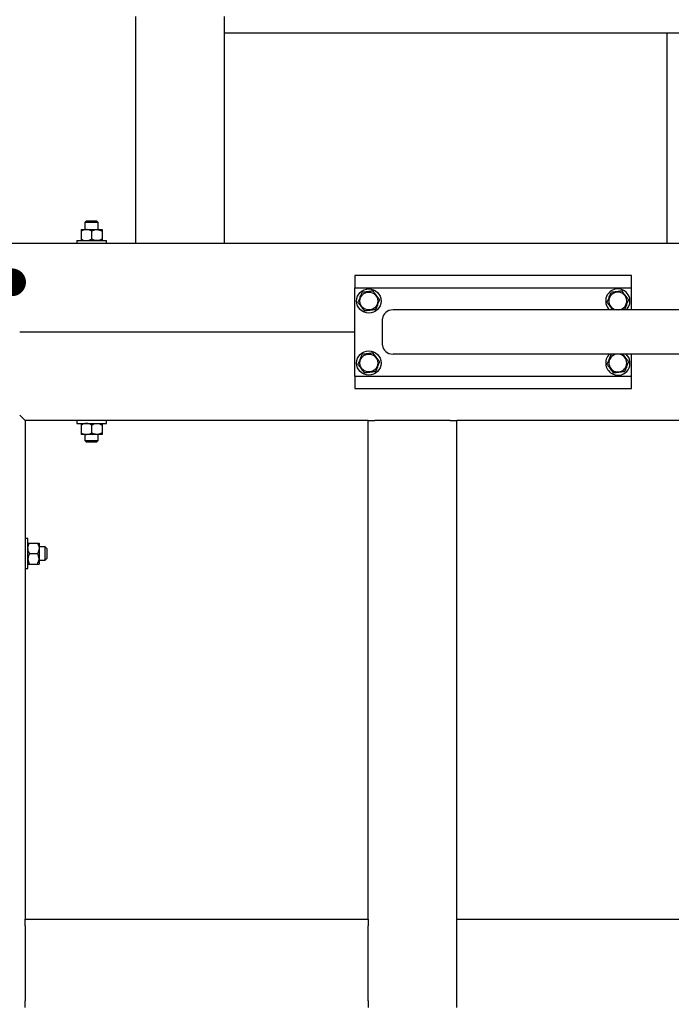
# Model space of a CAD drawing. Header units: millimetres. Extents: x 5 to 589, y 5 to 415.
# Tile 119 of 126: x 506 to 529, y 278 to 314. Entities that reach past the tile are written whole.
import ezdxf

# ---------------------------------------------------------------- set-up
doc = ezdxf.new("R2010")
doc.units = ezdxf.units.MM
doc.layers.add('NOTES', color=6, linetype='Continuous')
doc.layers.add('TRAIT-FORT', color=4, linetype='Continuous', lineweight=25)
doc.dimstyles.new('SLDDIMSTYLE2', dxfattribs={"dimtxt": 0.18, "dimasz": 1, "dimexe": 0, "dimexo": 0.0625, "dimgap": 0, "dimtad": 0, "dimtih": 1, "dimtoh": 1, "dimdec": 0, "dimrnd": 1e-09, "dimzin": 0, "dimdsep": 46, "dimtxsty": 'Standard', "dimblk1": 'DOT', "dimblk2": 'DOT', "dimsah": 1, "dimcen": 0.09, "dimadec": 0, "dimazin": 0, "dimtfac": 1, "dimtdec": 0, "dimtofl": 0, "dimtmove": 0, "dimatfit": 3, "dimldrblk": 'DOT', "dimfxl": 1, "dimfrac": 2, "dimtolj": 1, "dimtzin": 0, "dimarcsym": 0})

# ---------------------------------------------------------------- blocks, each defined once
blk = doc.blocks.new('_Dot')
at = {"color": 0, "linetype": 'ByBlock', "lineweight": -2}
blk.add_line((-0.5, 0), (-1, 0), dxfattribs=at)
at = {"color": 0, "linetype": 'ByBlock', "const_width": 0.5}
blk.add_lwpolyline([(-0.25, 0, 1), (0.25, 0, 1)], format="xyb", close=True, dxfattribs=at)

msp = doc.modelspace()

# ---------------------------------------------------------------- linework, layer by layer
at = {"layer": 'TRAIT-FORT', "color": 4, "linetype": 'Continuous', "lineweight": 25}
for p, q in [((509.961, 305.855), (509.961, 314.055)), ((513.161, 305.855), (513.161, 314.055)), ((513.161, 313.455), (537.561, 313.455)), ((529.161, 305.855), (529.161, 313.455)), ((508.181, 306.675), (508.121, 306.615)), ((508.121, 306.615), (508.121, 306.355)), ((508.361, 306.615), (508.121, 306.615)), ((508.181, 306.675), (508.361, 306.675)), ((508.361, 306.675), (508.541, 306.675)), ((508.601, 306.615), (508.361, 306.615)), ((508.601, 306.615), (508.541, 306.675)), ((508.601, 306.355), (508.601, 306.615)), ((507.981, 306.355), (508.171, 306.355)), ((507.981, 306.296), (507.981, 306.014)), ((508.171, 306.355), (508.551, 306.355)), ((508.361, 306.296), (508.361, 306.014)), ((508.551, 306.355), (508.741, 306.355)), ((508.741, 306.296), (508.741, 306.014)), ((509.961, 305.855), (483.161, 305.855)), ((507.821, 305.955), (507.821, 305.855)), ((507.821, 305.955), (508.412, 305.955)), ((508.412, 305.955), (508.901, 305.955)), ((508.901, 305.855), (508.901, 305.955)), ((510.201, 305.855), (509.961, 305.855)), ((512.921, 305.855), (510.201, 305.855)), ((513.161, 305.855), (512.921, 305.855)), ((537.561, 305.855), (513.161, 305.855)), ((517.881, 304.695), (517.881, 304.255)), ((527.881, 304.695), (517.881, 304.695)), ((527.881, 304.255), (527.881, 304.695)), ((517.881, 301.055), (517.881, 304.255)), ((517.881, 304.255), (527.881, 304.255)), ((527.881, 303.455), (527.881, 304.255)), ((536.27, 303.455), (519.256, 303.455)), ((527.618, 303.462), (527.563, 303.455)), ((518.881, 302.175), (518.881, 303.135)), ((517.881, 302.655), (505.761, 302.655)), ((536.27, 301.855), (519.256, 301.855)), ((527.881, 301.055), (527.881, 301.855)), ((517.881, 301.055), (527.881, 301.055)), ((517.881, 301.055), (517.881, 300.615)), ((527.881, 300.615), (527.881, 301.055)), ((517.881, 300.615), (527.881, 300.615)), ((505.961, 299.455), (505.761, 299.655)), ((505.761, 299.655), (505.961, 299.455)), ((518.361, 299.455), (505.961, 299.455)), ((505.961, 299.455), (505.961, 281.455)), ((507.821, 299.455), (507.821, 299.355)), ((508.901, 299.355), (508.901, 299.455)), ((518.361, 281.455), (518.361, 299.455)), ((518.361, 299.455), (518.601, 299.455)), ((521.321, 299.455), (518.601, 299.455)), ((521.321, 299.455), (521.561, 299.455)), ((546.961, 299.455), (521.561, 299.455)), ((521.561, 281.455), (521.561, 299.455)), ((507.821, 299.355), (508.448, 299.355)), ((507.981, 299.296), (507.981, 299.014)), ((508.361, 299.296), (508.361, 299.014)), ((508.448, 299.355), (508.901, 299.355)), ((508.741, 299.296), (508.741, 299.014)), ((508.171, 298.955), (507.981, 298.955)), ((508.121, 298.955), (508.121, 298.735)), ((508.121, 298.735), (508.181, 298.675)), ((508.121, 298.735), (508.361, 298.735)), ((508.551, 298.955), (508.171, 298.955)), ((508.361, 298.735), (508.601, 298.735)), ((508.541, 298.675), (508.601, 298.735)), ((508.741, 298.955), (508.551, 298.955)), ((508.601, 298.735), (508.601, 298.955)), ((508.361, 298.675), (508.181, 298.675)), ((508.541, 298.675), (508.361, 298.675)), ((506.061, 295.195), (505.961, 295.195)), ((506.061, 294.742), (506.061, 295.195)), ((506.12, 295.035), (506.402, 295.035)), ((506.461, 295.035), (506.461, 294.845)), ((506.681, 294.895), (506.461, 294.895)), ((506.461, 294.845), (506.461, 294.465)), ((506.741, 294.835), (506.681, 294.895)), ((506.681, 294.655), (506.681, 294.895)), ((506.741, 294.835), (506.741, 294.655)), ((506.061, 294.115), (506.061, 294.742)), ((506.12, 294.655), (506.402, 294.655)), ((506.461, 294.465), (506.461, 294.275)), ((506.681, 294.415), (506.681, 294.655)), ((506.681, 294.415), (506.741, 294.475)), ((506.741, 294.655), (506.741, 294.475)), ((505.961, 294.115), (506.061, 294.115)), ((506.12, 294.275), (506.402, 294.275)), ((506.461, 294.415), (506.681, 294.415)), ((505.961, 281.455), (518.361, 281.455)), ((505.961, 281.215), (505.961, 281.455)), ((518.361, 281.455), (518.361, 281.215)), ((521.561, 281.455), (548.361, 281.455)), ((521.561, 281.215), (521.561, 281.455)), ((505.961, 281.215), (505.961, 278.495)), ((518.361, 278.495), (518.361, 281.215)), ((521.561, 278.495), (521.561, 281.215)), ((505.961, 278.255), (505.961, 278.495)), ((518.361, 278.495), (518.361, 278.255)), ((521.561, 278.255), (521.561, 278.495))]:
    msp.add_line(p, q, dxfattribs=at)
for centre, radius in [((518.381, 303.775), 0.44), ((518.381, 303.775), 0.323), ((518.381, 301.535), 0.44), ((518.381, 301.535), 0.323)]:
    msp.add_circle(centre, radius, dxfattribs=at)
for centre, radius, start, end in [((527.381, 303.775), 0.44, 313.3418, 226.6582), ((527.381, 303.775), 0.323, 277.0938, 262.1849), ((527.381, 301.535), 0.44, 133.3418, 247.2765), ((527.381, 301.535), 0.323, 97.8151, 277.0938), ((527.381, 301.535), 0.44, 247.2765, 46.6582), ((527.381, 301.535), 0.323, 277.0938, 82.1849)]:
    msp.add_arc(centre, radius, start, end, dxfattribs=at)
for centre, start_param, end_param in [((519.256, 303.135), 4.712389, 6.283185), ((519.256, 302.175), 0, 1.570796)]:
    msp.add_ellipse(centre, major_axis=(-0.375, 0), ratio=0.852263, start_param=start_param, end_param=end_param, dxfattribs=at)
for points, knots in [([(508.171, 306.355), (508.137, 306.352), (508.071, 306.345), (508.011, 306.312), (507.981, 306.296)], [0, 0, 0, 0, 0.504, 1, 1, 1, 1]), ([(507.981, 306.355), (507.981, 306.354), (507.981, 306.351), (507.981, 306.33), (507.981, 306.308), (507.981, 306.296)], [0, 0, 0, 0, 0.30999, 0.629546, 1, 1, 1, 1]), ([(508.361, 306.296), (508.335, 306.31), (508.282, 306.338), (508.216, 306.354), (508.179, 306.355), (508.171, 306.355)], [0, 0, 0, 0, 0.432385, 0.879554, 1, 1, 1, 1]), ([(508.361, 306.296), (508.387, 306.31), (508.44, 306.338), (508.505, 306.354), (508.543, 306.355), (508.551, 306.355)], [0, 0, 0, 0, 0.432385, 0.879554, 1, 1, 1, 1]), ([(508.551, 306.355), (508.584, 306.352), (508.651, 306.345), (508.711, 306.312), (508.741, 306.296)], [0, 0, 0, 0, 0.504, 1, 1, 1, 1]), ([(508.741, 306.355), (508.741, 306.354), (508.741, 306.351), (508.741, 306.33), (508.741, 306.308), (508.741, 306.296)], [0, 0, 0, 0, 0.30999, 0.629546, 1, 1, 1, 1]), ([(507.981, 306.014), (508.007, 306), (508.06, 305.972), (508.125, 305.956), (508.163, 305.955), (508.171, 305.955)], [0, 0, 0, 0, 0.432385, 0.879554, 1, 1, 1, 1]), ([(507.981, 306.014), (507.981, 306.002), (507.981, 305.98), (507.981, 305.959), (507.981, 305.956), (507.981, 305.955)], [0, 0, 0, 0, 0.370457, 0.681018, 1, 1, 1, 1]), ([(508.171, 305.955), (508.204, 305.958), (508.271, 305.965), (508.331, 305.998), (508.361, 306.014)], [0, 0, 0, 0, 0.504, 1, 1, 1, 1]), ([(508.551, 305.955), (508.517, 305.958), (508.451, 305.965), (508.391, 305.998), (508.361, 306.014)], [0, 0, 0, 0, 0.504, 1, 1, 1, 1]), ([(508.741, 306.014), (508.715, 306), (508.662, 305.972), (508.596, 305.956), (508.559, 305.955), (508.551, 305.955)], [0, 0, 0, 0, 0.4323851, 0.8795539, 1, 1, 1, 1]), ([(508.741, 306.014), (508.741, 306.002), (508.741, 305.98), (508.741, 305.959), (508.741, 305.956), (508.741, 305.955)], [0, 0, 0, 0, 0.370457, 0.681018, 1, 1, 1, 1]), ([(517.991, 303.726), (518.005, 303.758), (518.031, 303.821), (518.071, 303.915), (518.109, 304.005), (518.132, 304.06), (518.144, 304.088)], [0, 0, 0, 0, 0.264605, 0.534948, 0.765343, 1, 1, 1, 1]), ([(518.534, 304.137), (518.484, 304.13), (518.402, 304.12), (518.283, 304.105), (518.203, 304.095), (518.157, 304.09), (518.144, 304.088)], [0, 0, 0, 0, 0.385549, 0.637642, 0.896546, 1, 1, 1, 1]), ([(518.77, 303.823), (518.75, 303.851), (518.708, 303.906), (518.647, 303.987), (518.588, 304.065), (518.552, 304.113), (518.534, 304.137)], [0, 0, 0, 0, 0.264605, 0.534948, 0.765343, 1, 1, 1, 1]), ([(526.991, 303.726), (527.005, 303.758), (527.031, 303.821), (527.071, 303.915), (527.109, 304.005), (527.132, 304.06), (527.144, 304.088)], [0, 0, 0, 0, 0.264605, 0.534948, 0.765343, 1, 1, 1, 1]), ([(527.534, 304.137), (527.484, 304.13), (527.402, 304.12), (527.283, 304.105), (527.203, 304.095), (527.157, 304.09), (527.144, 304.088)], [0, 0, 0, 0, 0.385549, 0.637642, 0.896546, 1, 1, 1, 1]), ([(527.77, 303.823), (527.75, 303.851), (527.708, 303.906), (527.647, 303.987), (527.588, 304.065), (527.552, 304.113), (527.534, 304.137)], [0, 0, 0, 0, 0.264605, 0.534948, 0.765343, 1, 1, 1, 1]), ([(517.991, 303.726), (518.012, 303.699), (518.053, 303.644), (518.115, 303.563), (518.174, 303.485), (518.21, 303.437), (518.228, 303.413)], [0, 0, 0, 0, 0.264605, 0.534948, 0.765343, 1, 1, 1, 1]), ([(518.77, 303.823), (518.757, 303.792), (518.73, 303.729), (518.691, 303.635), (518.653, 303.545), (518.629, 303.49), (518.618, 303.462)], [0, 0, 0, 0, 0.264605, 0.534948, 0.765343, 1, 1, 1, 1]), ([(526.991, 303.726), (527.012, 303.699), (527.053, 303.644), (527.115, 303.563), (527.163, 303.499), (527.189, 303.465), (527.197, 303.455)], [0, 0, 0, 0, 0.305751, 0.618131, 0.884353, 1, 1, 1, 1]), ([(527.77, 303.823), (527.757, 303.792), (527.73, 303.729), (527.691, 303.635), (527.653, 303.545), (527.629, 303.49), (527.618, 303.462)], [0, 0, 0, 0, 0.264605, 0.534948, 0.765343, 1, 1, 1, 1]), ([(518.618, 303.462), (518.568, 303.456), (518.486, 303.445), (518.367, 303.431), (518.287, 303.421), (518.241, 303.415), (518.228, 303.413)], [0, 0, 0, 0, 0.3855495, 0.6376419, 0.8965462, 1, 1, 1, 1]), ([(517.991, 301.486), (518.005, 301.518), (518.031, 301.581), (518.071, 301.675), (518.109, 301.765), (518.132, 301.82), (518.144, 301.848)], [0, 0, 0, 0, 0.264605, 0.534948, 0.765343, 1, 1, 1, 1]), ([(518.534, 301.897), (518.484, 301.89), (518.402, 301.88), (518.283, 301.865), (518.203, 301.855), (518.157, 301.85), (518.144, 301.848)], [0, 0, 0, 0, 0.385549, 0.637642, 0.896546, 1, 1, 1, 1]), ([(518.77, 301.583), (518.75, 301.611), (518.708, 301.666), (518.647, 301.747), (518.588, 301.825), (518.552, 301.873), (518.534, 301.897)], [0, 0, 0, 0, 0.264605, 0.534948, 0.765343, 1, 1, 1, 1]), ([(518.77, 301.583), (518.757, 301.552), (518.73, 301.489), (518.691, 301.395), (518.653, 301.305), (518.629, 301.25), (518.618, 301.222)], [0, 0, 0, 0, 0.264605, 0.534948, 0.765343, 1, 1, 1, 1]), ([(526.991, 301.486), (527.005, 301.518), (527.031, 301.581), (527.071, 301.675), (527.109, 301.765), (527.132, 301.82), (527.144, 301.848)], [0, 0, 0, 0, 0.264605, 0.534948, 0.765343, 1, 1, 1, 1]), ([(527.199, 301.855), (527.194, 301.854), (527.175, 301.852), (527.157, 301.85), (527.144, 301.848)], [0, 0, 0, 0, 0.277734, 1, 1, 1, 1]), ([(527.77, 301.583), (527.75, 301.611), (527.708, 301.666), (527.647, 301.747), (527.599, 301.811), (527.573, 301.845), (527.565, 301.855)], [0, 0, 0, 0, 0.305751, 0.618131, 0.884353, 1, 1, 1, 1]), ([(527.77, 301.583), (527.757, 301.552), (527.73, 301.489), (527.691, 301.395), (527.653, 301.305), (527.629, 301.25), (527.618, 301.222)], [0, 0, 0, 0, 0.264605, 0.534948, 0.765343, 1, 1, 1, 1]), ([(517.991, 301.486), (518.012, 301.459), (518.053, 301.404), (518.115, 301.323), (518.174, 301.245), (518.21, 301.197), (518.228, 301.173)], [0, 0, 0, 0, 0.264605, 0.534948, 0.765343, 1, 1, 1, 1]), ([(518.618, 301.222), (518.568, 301.216), (518.486, 301.205), (518.367, 301.191), (518.287, 301.181), (518.241, 301.175), (518.228, 301.173)], [0, 0, 0, 0, 0.3855495, 0.6376419, 0.8965462, 1, 1, 1, 1]), ([(526.991, 301.486), (527.012, 301.459), (527.053, 301.404), (527.115, 301.323), (527.174, 301.245), (527.21, 301.197), (527.228, 301.173)], [0, 0, 0, 0, 0.264605, 0.534948, 0.765343, 1, 1, 1, 1]), ([(527.618, 301.222), (527.568, 301.216), (527.486, 301.205), (527.367, 301.191), (527.287, 301.181), (527.241, 301.175), (527.228, 301.173)], [0, 0, 0, 0, 0.3855495, 0.6376419, 0.8965462, 1, 1, 1, 1]), ([(508.171, 299.355), (508.137, 299.352), (508.071, 299.345), (508.011, 299.312), (507.981, 299.296)], [0, 0, 0, 0, 0.504, 1, 1, 1, 1]), ([(507.981, 299.355), (507.981, 299.354), (507.981, 299.351), (507.981, 299.33), (507.981, 299.308), (507.981, 299.296)], [0, 0, 0, 0, 0.30999, 0.629546, 1, 1, 1, 1]), ([(508.361, 299.296), (508.335, 299.31), (508.282, 299.338), (508.216, 299.354), (508.179, 299.355), (508.171, 299.355)], [0, 0, 0, 0, 0.432385, 0.879554, 1, 1, 1, 1]), ([(508.361, 299.296), (508.387, 299.31), (508.44, 299.338), (508.505, 299.354), (508.543, 299.355), (508.551, 299.355)], [0, 0, 0, 0, 0.432385, 0.879554, 1, 1, 1, 1]), ([(508.551, 299.355), (508.584, 299.352), (508.651, 299.345), (508.711, 299.312), (508.741, 299.296)], [0, 0, 0, 0, 0.504, 1, 1, 1, 1]), ([(508.741, 299.355), (508.741, 299.354), (508.741, 299.351), (508.741, 299.33), (508.741, 299.308), (508.741, 299.296)], [0, 0, 0, 0, 0.30999, 0.629546, 1, 1, 1, 1]), ([(507.981, 299.014), (508.007, 299), (508.06, 298.972), (508.125, 298.956), (508.163, 298.955), (508.171, 298.955)], [0, 0, 0, 0, 0.432385, 0.879554, 1, 1, 1, 1]), ([(507.981, 299.014), (507.981, 299.002), (507.981, 298.98), (507.981, 298.959), (507.981, 298.956), (507.981, 298.955)], [0, 0, 0, 0, 0.370457, 0.681018, 1, 1, 1, 1]), ([(508.171, 298.955), (508.204, 298.958), (508.271, 298.965), (508.331, 298.998), (508.361, 299.014)], [0, 0, 0, 0, 0.504, 1, 1, 1, 1]), ([(508.551, 298.955), (508.517, 298.958), (508.451, 298.965), (508.391, 298.998), (508.361, 299.014)], [0, 0, 0, 0, 0.504, 1, 1, 1, 1]), ([(508.741, 299.014), (508.715, 299), (508.662, 298.972), (508.596, 298.956), (508.559, 298.955), (508.551, 298.955)], [0, 0, 0, 0, 0.4323851, 0.8795539, 1, 1, 1, 1]), ([(508.741, 299.014), (508.741, 299.002), (508.741, 298.98), (508.741, 298.959), (508.741, 298.956), (508.741, 298.955)], [0, 0, 0, 0, 0.370457, 0.681018, 1, 1, 1, 1]), ([(506.061, 294.845), (506.064, 294.878), (506.071, 294.945), (506.104, 295.005), (506.12, 295.035)], [0, 0, 0, 0, 0.504, 1, 1, 1, 1]), ([(506.061, 295.035), (506.062, 295.035), (506.065, 295.035), (506.086, 295.035), (506.108, 295.035), (506.12, 295.035)], [0, 0, 0, 0, 0.30999, 0.629546, 1, 1, 1, 1]), ([(506.12, 294.655), (506.106, 294.681), (506.078, 294.734), (506.062, 294.8), (506.061, 294.837), (506.061, 294.845)], [0, 0, 0, 0, 0.432385, 0.879554, 1, 1, 1, 1]), ([(506.402, 295.035), (506.416, 295.009), (506.444, 294.956), (506.46, 294.89), (506.461, 294.853), (506.461, 294.845)], [0, 0, 0, 0, 0.432385, 0.879554, 1, 1, 1, 1]), ([(506.402, 295.035), (506.414, 295.035), (506.436, 295.035), (506.457, 295.035), (506.459, 295.035), (506.461, 295.035)], [0, 0, 0, 0, 0.370457, 0.681018, 1, 1, 1, 1]), ([(506.461, 294.845), (506.457, 294.812), (506.451, 294.745), (506.418, 294.685), (506.402, 294.655)], [0, 0, 0, 0, 0.504, 1, 1, 1, 1]), ([(506.12, 294.655), (506.106, 294.629), (506.078, 294.576), (506.062, 294.51), (506.061, 294.473), (506.061, 294.465)], [0, 0, 0, 0, 0.432385, 0.879554, 1, 1, 1, 1]), ([(506.061, 294.465), (506.064, 294.432), (506.071, 294.365), (506.104, 294.305), (506.12, 294.275)], [0, 0, 0, 0, 0.504, 1, 1, 1, 1]), ([(506.461, 294.465), (506.457, 294.498), (506.451, 294.565), (506.418, 294.625), (506.402, 294.655)], [0, 0, 0, 0, 0.504, 1, 1, 1, 1]), ([(506.402, 294.275), (506.416, 294.301), (506.444, 294.354), (506.46, 294.42), (506.461, 294.457), (506.461, 294.465)], [0, 0, 0, 0, 0.432385, 0.879554, 1, 1, 1, 1]), ([(506.061, 294.275), (506.062, 294.275), (506.065, 294.275), (506.086, 294.275), (506.108, 294.275), (506.12, 294.275)], [0, 0, 0, 0, 0.30999, 0.629546, 1, 1, 1, 1]), ([(506.402, 294.275), (506.414, 294.275), (506.436, 294.275), (506.457, 294.275), (506.459, 294.275), (506.461, 294.275)], [0, 0, 0, 0, 0.370457, 0.681018, 1, 1, 1, 1])]:
    msp.add_open_spline(points, degree=3, knots=knots, dxfattribs=at)

# ---------------------------------------------------------------- leaders
at = {"layer": 'NOTES', "color": 211}
msp.add_leader([(505.488, 304.451), (501.761, 309.71)], dimstyle='SLDDIMSTYLE2', dxfattribs=at)

doc.saveas('drawing.dxf')
